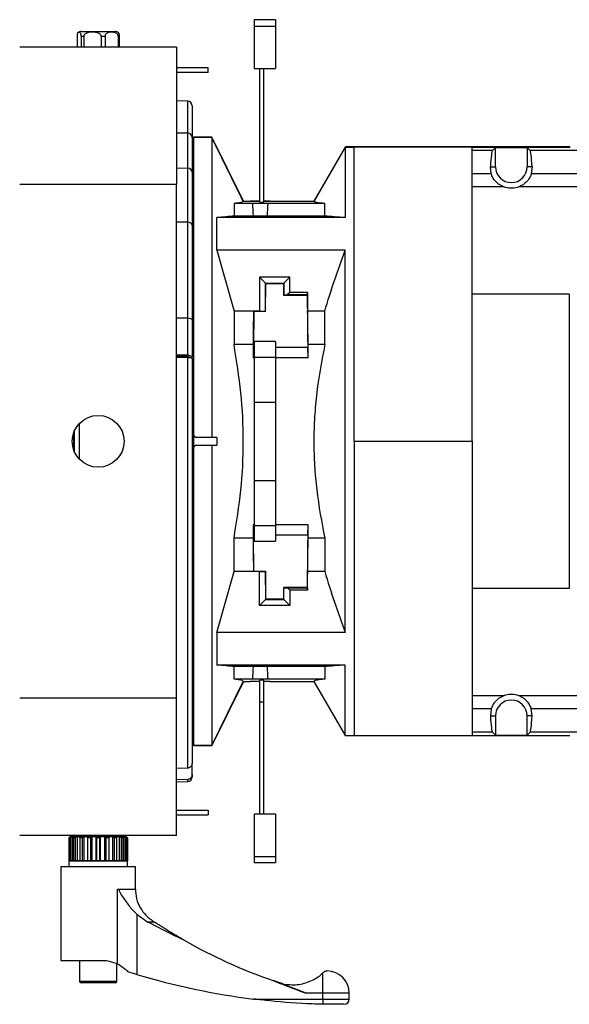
# Model space of a CAD drawing. Header units: millimetres. Extents: x 26 to 182, y 63 to 258.
# Tile 14 of 33: x 102 to 116, y 63 to 88. Entities that reach past the tile are written whole.
import ezdxf

# ---------------------------------------------------------------- set-up
doc = ezdxf.new("R2010")
doc.units = ezdxf.units.MM

msp = doc.modelspace()

# ---------------------------------------------------------------- linework, layer by layer
at = {"color": 7, "linetype": 'Continuous', "lineweight": 25}
for p, q in [((108.115, 88.339), (107.575, 88.339)), ((107.575, 88.339), (107.575, 88.176)), ((107.575, 88.176), (108.115, 88.176)), ((107.575, 88.176), (107.575, 87.097)), ((108.115, 88.339), (108.115, 88.176)), ((108.115, 88.176), (108.115, 87.097)), ((103.057, 87.922), (103.057, 87.642)), ((103.162, 87.922), (103.232, 87.922)), ((103.162, 87.922), (103.162, 87.642)), ((103.166, 88.042), (103.694, 88.042)), ((103.232, 87.922), (103.232, 87.642)), ((103.671, 87.922), (103.771, 87.922)), ((103.671, 87.922), (103.671, 87.642)), ((103.694, 88.042), (104.026, 88.042)), ((103.771, 87.922), (103.771, 87.642)), ((104.105, 87.922), (104.135, 87.922)), ((104.105, 87.922), (104.105, 87.642)), ((104.135, 87.922), (104.135, 87.642)), ((105.596, 87.642), (101.596, 87.642)), ((105.596, 87.642), (105.596, 84.142)), ((106.396, 87.112), (105.596, 87.112)), ((106.396, 86.992), (106.396, 87.112)), ((107.575, 87.097), (107.715, 87.097)), ((107.575, 87.097), (108.115, 87.097)), ((107.575, 87.097), (107.575, 87.097)), ((107.715, 83.689), (107.715, 87.097)), ((107.815, 87.097), (108.115, 87.097)), ((107.815, 83.689), (107.815, 87.097)), ((108.115, 87.097), (108.115, 87.097)), ((106.396, 86.992), (105.596, 86.992)), ((105.879, 86.261), (105.596, 86.267)), ((105.996, 86.141), (105.996, 85.336)), ((105.879, 84.55), (105.879, 85.444)), ((105.996, 85.336), (105.996, 84.451)), ((106.026, 85.346), (106.026, 85.339)), ((106.497, 85.346), (106.026, 85.346)), ((106.495, 85.339), (106.026, 85.339)), ((106.026, 85.339), (106.026, 77.748)), ((106.495, 85.339), (106.495, 77.698)), ((107.297, 83.716), (106.497, 85.346)), ((109.895, 85.092), (109.097, 83.716)), ((109.899, 85.096), (109.099, 83.716)), ((109.899, 85.096), (109.895, 85.092)), ((109.895, 85.089), (109.895, 83.296)), ((109.895, 85.089), (110.125, 85.089)), ((115.62, 85.096), (109.899, 85.096)), ((110.125, 77.592), (110.125, 85.089)), ((113.125, 85.003), (113.125, 85.087)), ((113.125, 85.087), (115.629, 85.087)), ((106.02, 84.996), (105.996, 84.996)), ((105.996, 84.989), (106.026, 84.989)), ((113.645, 85.003), (113.125, 85.003)), ((113.645, 85.003), (113.72, 85.078)), ((113.72, 84.592), (113.72, 85.078)), ((113.72, 85.078), (114.529, 85.078)), ((114.529, 85.078), (114.529, 84.592)), ((114.529, 85.078), (114.604, 85.003)), ((132.945, 85.003), (114.604, 85.003)), ((113.593, 84.592), (113.72, 84.592)), ((113.614, 84.41), (113.593, 84.592)), ((114.656, 84.592), (114.529, 84.592)), ((114.656, 84.592), (114.635, 84.41)), ((105.879, 84.55), (105.596, 84.556)), ((105.879, 83.175), (105.879, 84.55)), ((105.996, 84.451), (105.996, 83.102)), ((113.614, 84.41), (113.125, 84.41)), ((132.914, 84.41), (114.635, 84.41)), ((105.596, 84.142), (101.596, 84.142)), ((105.596, 71.042), (105.596, 84.142)), ((113.934, 84.077), (113.125, 84.077)), ((133.234, 84.077), (114.315, 84.077)), ((107.059, 83.653), (107.059, 83.333)), ((107.537, 83.653), (107.059, 83.653)), ((107.715, 83.707), (107.295, 83.707)), ((107.297, 83.716), (107.473, 83.716)), ((107.473, 83.707), (107.473, 83.716)), ((107.478, 83.712), (107.473, 83.716)), ((107.478, 83.707), (107.478, 83.712)), ((107.715, 83.712), (107.478, 83.712)), ((107.923, 83.658), (107.532, 83.658)), ((107.537, 83.653), (107.532, 83.658)), ((107.715, 83.689), (107.815, 83.689)), ((107.978, 83.712), (107.815, 83.712)), ((109.094, 83.707), (107.815, 83.707)), ((107.923, 83.658), (107.918, 83.653)), ((109.373, 83.653), (107.918, 83.653)), ((107.982, 83.716), (107.978, 83.712)), ((107.978, 83.712), (107.978, 83.707)), ((107.982, 83.716), (107.982, 83.707)), ((107.982, 83.716), (109.099, 83.716)), ((109.373, 83.333), (109.373, 83.653)), ((107.552, 83.333), (107.059, 83.333)), ((107.904, 83.333), (107.552, 83.333)), ((109.373, 83.333), (107.904, 83.333)), ((105.879, 83.175), (105.596, 83.179)), ((105.879, 80.729), (105.879, 83.175)), ((105.996, 83.102), (105.996, 80.685)), ((106.617, 82.462), (106.617, 83.296)), ((109.895, 83.296), (106.617, 83.296)), ((106.617, 82.462), (107.059, 80.912)), ((109.895, 82.462), (106.617, 82.462)), ((109.895, 72.723), (109.895, 82.462)), ((108.48, 81.778), (107.709, 81.778)), ((107.709, 81.778), (107.709, 80.913)), ((107.709, 81.778), (107.86, 81.627)), ((107.86, 80.907), (107.86, 81.627)), ((107.86, 81.627), (108.33, 81.627)), ((107.873, 81.614), (107.86, 81.627)), ((107.865, 80.902), (107.873, 81.614)), ((107.873, 81.614), (108.316, 81.614)), ((108.316, 81.614), (108.33, 81.627)), ((108.316, 81.614), (108.32, 81.317)), ((108.48, 81.778), (108.33, 81.627)), ((108.33, 81.627), (108.33, 81.327)), ((108.48, 81.383), (108.48, 81.778)), ((108.33, 81.327), (108.32, 81.317)), ((108.32, 81.317), (108.92, 81.317)), ((108.33, 81.327), (108.426, 81.331)), ((108.48, 81.383), (108.426, 81.331)), ((108.426, 81.331), (108.933, 81.331)), ((108.935, 81.383), (108.48, 81.383)), ((108.933, 81.331), (108.92, 81.317)), ((108.92, 81.317), (108.936, 79.984)), ((108.933, 81.331), (108.935, 81.383)), ((108.935, 81.383), (108.935, 80.912)), ((115.605, 81.342), (113.125, 81.342)), ((113.125, 77.592), (113.125, 81.342)), ((115.605, 81.342), (115.605, 73.842)), ((107.059, 80.912), (107.059, 80.063)), ((107.554, 80.912), (107.059, 80.912)), ((107.554, 80.912), (107.554, 80.913)), ((107.554, 80.913), (107.565, 80.902)), ((107.709, 80.913), (107.554, 80.913)), ((107.565, 80.902), (107.554, 79.984)), ((107.865, 80.902), (107.565, 80.902)), ((107.709, 80.913), (107.86, 80.907)), ((107.865, 80.902), (107.86, 80.907)), ((109.373, 80.912), (108.935, 80.912)), ((109.373, 80.063), (109.373, 80.912)), ((105.879, 80.729), (105.596, 80.731)), ((105.879, 79.799), (105.879, 80.729)), ((105.996, 80.685), (105.996, 79.744)), ((107.545, 80.063), (107.059, 80.063)), ((107.545, 80.063), (107.545, 79.717)), ((108.115, 80.137), (107.575, 80.137)), ((107.575, 80.137), (107.575, 79.74)), ((108.115, 80.137), (108.115, 79.74)), ((108.945, 79.717), (108.945, 80.063)), ((109.373, 80.063), (108.945, 80.063)), ((107.551, 79.984), (107.545, 79.717)), ((107.575, 79.984), (107.551, 79.984)), ((108.939, 79.984), (108.115, 79.984)), ((108.945, 79.717), (108.939, 79.984)), ((105.879, 79.731), (105.596, 79.727)), ((105.879, 69.267), (105.879, 79.731)), ((105.996, 79.705), (105.996, 79.744)), ((105.996, 79.705), (105.996, 69.383)), ((107.575, 79.717), (107.545, 79.717)), ((107.575, 79.74), (108.115, 79.74)), ((107.575, 79.74), (107.575, 78.587)), ((108.115, 79.74), (108.115, 78.587)), ((108.945, 79.717), (108.115, 79.717)), ((107.575, 78.587), (108.115, 78.587)), ((107.575, 78.587), (107.575, 76.597)), ((108.115, 78.587), (108.115, 76.597)), ((102.996, 77.317), (102.996, 77.867)), ((102.967, 77.742), (102.95, 77.725)), ((102.967, 77.79), (102.967, 77.748)), ((102.967, 77.748), (102.967, 77.742)), ((102.967, 77.742), (102.967, 77.442)), ((106.026, 77.742), (106.026, 77.748)), ((106.076, 77.692), (106.026, 77.742)), ((106.026, 77.742), (106.026, 77.442)), ((106.076, 77.698), (106.495, 77.698)), ((106.076, 77.698), (106.076, 77.692)), ((106.617, 77.692), (106.076, 77.692)), ((106.495, 77.698), (106.617, 77.692)), ((110.125, 77.592), (110.125, 70.092)), ((110.125, 77.592), (113.125, 77.592)), ((113.125, 77.592), (113.125, 73.842)), ((102.95, 77.459), (102.967, 77.442)), ((102.967, 77.442), (102.967, 77.436)), ((102.967, 77.436), (102.967, 77.394)), ((106.026, 77.442), (106.076, 77.492)), ((106.026, 77.436), (106.026, 77.442)), ((106.026, 77.436), (106.026, 69.842)), ((106.076, 77.492), (106.076, 77.486)), ((106.076, 77.492), (106.617, 77.492)), ((106.495, 77.486), (106.076, 77.486)), ((106.617, 77.492), (106.495, 77.486)), ((106.495, 77.486), (106.495, 69.842)), ((107.575, 76.597), (108.115, 76.597)), ((107.575, 76.597), (107.575, 75.444)), ((108.115, 76.597), (108.115, 75.444)), ((107.575, 75.467), (107.545, 75.467)), ((107.545, 75.467), (107.545, 75.121)), ((107.545, 75.467), (107.551, 75.2)), ((107.575, 75.444), (108.115, 75.444)), ((107.575, 75.444), (107.575, 75.047)), ((108.945, 75.467), (108.115, 75.467)), ((108.115, 75.444), (108.115, 75.047)), ((108.939, 75.2), (108.945, 75.467)), ((108.945, 75.121), (108.945, 75.467)), ((107.059, 74.272), (107.059, 75.121)), ((107.545, 75.121), (107.059, 75.121)), ((107.575, 75.2), (107.551, 75.2)), ((107.565, 74.282), (107.554, 75.2)), ((107.575, 75.047), (108.115, 75.047)), ((108.939, 75.2), (108.115, 75.2)), ((108.936, 75.2), (108.92, 73.867)), ((109.373, 75.121), (108.945, 75.121)), ((109.373, 75.121), (109.373, 74.272)), ((106.617, 72.723), (107.059, 74.272)), ((107.554, 74.272), (107.059, 74.272)), ((107.554, 74.272), (107.565, 74.282)), ((107.554, 74.272), (107.554, 74.272)), ((107.709, 74.272), (107.554, 74.272)), ((107.565, 74.282), (107.865, 74.282)), ((107.709, 74.272), (107.86, 74.277)), ((107.709, 73.406), (107.709, 74.272)), ((107.865, 74.282), (107.86, 74.277)), ((107.86, 74.277), (107.86, 73.557)), ((107.873, 73.57), (107.865, 74.282)), ((108.935, 73.802), (108.935, 74.272)), ((109.373, 74.272), (108.935, 74.272)), ((108.32, 73.867), (108.316, 73.57)), ((108.33, 73.857), (108.32, 73.867)), ((108.92, 73.867), (108.32, 73.867)), ((108.33, 73.557), (108.33, 73.857)), ((108.33, 73.857), (108.426, 73.854)), ((108.426, 73.854), (108.933, 73.854)), ((108.48, 73.802), (108.426, 73.854)), ((108.48, 73.802), (108.48, 73.406)), ((108.935, 73.802), (108.48, 73.802)), ((108.933, 73.854), (108.92, 73.867)), ((108.933, 73.854), (108.935, 73.802)), ((115.605, 73.842), (113.125, 73.842)), ((107.709, 73.406), (107.86, 73.557)), ((107.873, 73.57), (107.86, 73.557)), ((107.86, 73.557), (108.33, 73.557)), ((108.316, 73.57), (107.873, 73.57)), ((108.316, 73.57), (108.33, 73.557)), ((108.48, 73.406), (108.33, 73.557)), ((108.48, 73.406), (107.709, 73.406)), ((106.617, 72.723), (106.617, 71.888)), ((109.895, 72.723), (106.617, 72.723)), ((109.895, 71.888), (106.617, 71.888)), ((107.059, 71.531), (107.059, 71.851)), ((107.552, 71.851), (107.059, 71.851)), ((107.904, 71.851), (107.552, 71.851)), ((109.373, 71.851), (107.904, 71.851)), ((109.373, 71.851), (109.373, 71.531)), ((109.895, 70.092), (109.895, 71.888)), ((107.537, 71.531), (107.059, 71.531)), ((107.537, 71.531), (107.532, 71.526)), ((109.373, 71.531), (107.918, 71.531)), ((107.923, 71.526), (107.918, 71.531)), ((106.495, 69.842), (107.295, 71.472)), ((107.297, 71.468), (106.497, 69.838)), ((107.295, 71.472), (107.297, 71.468)), ((107.297, 71.468), (107.473, 71.468)), ((107.478, 71.472), (107.473, 71.468)), ((107.715, 71.472), (107.478, 71.472)), ((107.923, 71.526), (107.532, 71.526)), ((107.815, 71.508), (107.715, 71.508)), ((107.715, 70.945), (107.715, 71.508)), ((107.815, 70.945), (107.815, 71.508)), ((107.978, 71.472), (107.815, 71.472)), ((107.982, 71.468), (107.978, 71.472)), ((107.982, 71.468), (109.099, 71.468)), ((109.094, 71.474), (109.895, 70.092)), ((105.596, 71.042), (101.596, 71.042)), ((105.596, 67.542), (105.596, 71.042)), ((113.934, 71.107), (113.125, 71.107)), ((133.234, 71.107), (114.315, 71.107)), ((107.815, 70.945), (107.715, 70.945)), ((107.715, 68.087), (107.715, 70.945)), ((107.815, 68.087), (107.815, 70.945)), ((113.614, 70.774), (113.125, 70.774)), ((113.614, 70.774), (113.593, 70.592)), ((114.656, 70.592), (114.635, 70.774)), ((132.914, 70.774), (114.635, 70.774)), ((113.593, 70.592), (113.72, 70.592)), ((113.72, 70.592), (113.72, 70.106)), ((114.656, 70.592), (114.529, 70.592)), ((114.529, 70.106), (114.529, 70.592)), ((106.025, 70.192), (105.996, 70.192)), ((106.02, 70.188), (105.996, 70.188)), ((109.895, 70.092), (110.125, 70.092)), ((109.899, 70.088), (109.895, 70.092)), ((115.62, 70.088), (109.899, 70.088)), ((110.125, 70.092), (113.125, 70.092)), ((113.125, 70.181), (113.125, 70.092)), ((113.645, 70.181), (113.125, 70.181)), ((113.645, 70.181), (113.72, 70.106)), ((113.72, 70.106), (114.529, 70.106)), ((114.529, 70.106), (114.604, 70.181)), ((132.945, 70.181), (114.604, 70.181)), ((106.026, 69.842), (106.495, 69.842)), ((106.026, 69.842), (106.026, 69.838)), ((106.497, 69.838), (106.026, 69.838)), ((106.497, 69.838), (106.495, 69.842)), ((105.996, 69.099), (105.996, 69.383)), ((105.596, 69.258), (105.879, 69.266)), ((105.996, 69.099), (105.996, 69.043)), ((105.596, 68.975), (105.879, 68.98)), ((105.596, 68.917), (105.879, 68.923)), ((105.596, 68.192), (106.396, 68.192)), ((105.596, 68.072), (106.396, 68.072)), ((106.396, 68.192), (106.396, 68.072)), ((108.115, 68.087), (107.575, 68.087)), ((107.575, 68.087), (107.575, 67.009)), ((108.115, 68.087), (108.115, 67.009)), ((105.596, 67.542), (101.596, 67.542)), ((102.884, 67.522), (102.846, 67.485)), ((102.886, 67.522), (102.847, 67.485)), ((102.872, 67.485), (102.904, 67.522)), ((102.884, 67.522), (102.886, 67.522)), ((102.886, 67.522), (102.893, 67.522)), ((102.893, 67.522), (102.893, 67.509)), ((102.893, 67.522), (102.904, 67.522)), ((102.937, 67.522), (102.896, 67.485)), ((102.904, 67.522), (102.937, 67.522)), ((102.937, 67.522), (102.945, 67.522)), ((102.945, 67.522), (102.945, 66.903)), ((102.945, 67.522), (102.995, 67.522)), ((102.968, 67.485), (102.99, 67.522)), ((102.99, 67.522), (103.052, 67.522)), ((102.996, 67.542), (102.996, 67.522)), ((103.052, 67.522), (103.013, 67.485)), ((103.052, 67.522), (103.06, 67.522)), ((103.06, 67.522), (103.06, 66.903)), ((103.06, 67.522), (103.138, 67.522)), ((103.125, 67.485), (103.136, 67.522)), ((103.136, 67.522), (103.221, 67.522)), ((103.221, 67.522), (103.187, 67.485)), ((103.221, 67.522), (103.228, 67.522)), ((103.228, 67.522), (103.228, 66.903)), ((103.228, 67.522), (103.326, 67.522)), ((103.326, 67.522), (103.326, 66.903)), ((103.326, 67.522), (103.327, 67.522)), ((103.328, 67.485), (103.327, 67.522)), ((103.327, 67.522), (103.426, 67.522)), ((103.426, 67.522), (103.401, 67.485)), ((103.426, 67.522), (103.432, 67.522)), ((103.432, 67.522), (103.432, 66.903)), ((103.432, 67.522), (103.541, 67.522)), ((103.541, 67.522), (103.541, 66.903)), ((103.541, 67.522), (103.544, 67.522)), ((103.558, 67.485), (103.544, 67.522)), ((103.544, 67.522), (103.649, 67.522)), ((103.649, 67.522), (103.634, 67.485)), ((103.649, 67.522), (103.651, 67.522)), ((103.651, 67.522), (103.651, 66.903)), ((103.651, 67.522), (103.761, 67.522)), ((103.761, 67.522), (103.761, 66.903)), ((103.761, 67.522), (103.766, 67.522)), ((103.791, 67.485), (103.766, 67.522)), ((103.766, 67.522), (103.866, 67.522)), ((103.866, 67.522), (103.864, 67.485)), ((103.866, 67.522), (103.866, 66.903)), ((103.866, 67.522), (103.866, 67.522)), ((103.866, 67.522), (103.964, 67.522)), ((103.964, 67.522), (103.964, 66.903)), ((103.964, 67.522), (103.971, 67.522)), ((104.006, 67.485), (103.971, 67.522)), ((103.971, 67.522), (104.056, 67.522)), ((104.054, 67.522), (104.132, 67.522)), ((104.056, 67.522), (104.067, 67.485)), ((104.132, 67.522), (104.132, 66.903)), ((104.132, 67.522), (104.14, 67.522)), ((104.18, 67.485), (104.14, 67.522)), ((104.14, 67.522), (104.202, 67.522)), ((104.196, 67.522), (104.196, 67.542)), ((104.197, 67.522), (104.247, 67.522)), ((104.202, 67.522), (104.224, 67.485)), ((104.247, 67.522), (104.247, 66.903)), ((104.247, 67.522), (104.256, 67.522)), ((104.297, 67.485), (104.256, 67.522)), ((104.256, 67.522), (104.288, 67.522)), ((104.288, 67.522), (104.32, 67.485)), ((104.288, 67.522), (104.299, 67.522)), ((104.299, 67.522), (104.299, 67.509)), ((104.299, 67.522), (104.307, 67.522)), ((104.345, 67.485), (104.307, 67.522)), ((104.307, 67.522), (104.309, 67.522)), ((104.346, 67.485), (104.309, 67.522)), ((102.846, 67.485), (102.846, 66.903)), ((102.847, 67.485), (102.846, 67.485)), ((102.847, 67.485), (102.847, 66.903)), ((102.896, 67.485), (102.872, 67.485)), ((102.872, 67.485), (102.872, 66.903)), ((102.896, 67.485), (102.896, 66.903)), ((103.013, 67.485), (102.968, 67.485)), ((102.968, 67.485), (102.968, 66.903)), ((103.013, 67.485), (103.013, 66.903)), ((103.187, 67.485), (103.125, 67.485)), ((103.125, 67.485), (103.125, 66.903)), ((103.187, 67.485), (103.187, 66.903)), ((103.401, 67.485), (103.328, 67.485)), ((103.328, 67.485), (103.328, 66.903)), ((103.401, 67.485), (103.401, 66.903)), ((103.634, 67.485), (103.558, 67.485)), ((103.558, 67.485), (103.558, 66.903)), ((103.634, 67.485), (103.634, 66.903)), ((103.791, 67.485), (103.791, 66.903)), ((103.864, 67.485), (103.791, 67.485)), ((103.864, 67.485), (103.864, 66.903)), ((104.067, 67.485), (104.006, 67.485)), ((104.006, 67.485), (104.006, 66.903)), ((104.067, 67.485), (104.067, 66.903)), ((104.224, 67.485), (104.18, 67.485)), ((104.18, 67.485), (104.18, 66.903)), ((104.224, 67.485), (104.224, 66.903)), ((104.297, 67.485), (104.297, 66.903)), ((104.32, 67.485), (104.297, 67.485)), ((104.32, 67.485), (104.32, 66.903)), ((104.345, 67.485), (104.345, 66.903)), ((104.346, 67.485), (104.345, 67.485)), ((104.346, 66.903), (104.346, 67.485)), ((102.846, 66.903), (102.847, 66.903)), ((102.846, 66.901), (102.846, 66.742)), ((103.596, 66.901), (102.846, 66.901)), ((102.847, 66.903), (102.872, 66.903)), ((102.872, 66.903), (102.896, 66.903)), ((102.896, 66.903), (102.945, 66.903)), ((102.902, 66.903), (102.902, 66.901)), ((102.945, 66.903), (102.968, 66.903)), ((102.968, 66.903), (103.013, 66.903)), ((103.013, 66.903), (103.06, 66.903)), ((103.06, 66.903), (103.125, 66.903)), ((103.125, 66.903), (103.187, 66.903)), ((103.187, 66.903), (103.228, 66.903)), ((103.228, 66.903), (103.326, 66.903)), ((103.326, 66.903), (103.328, 66.903)), ((103.328, 66.903), (103.401, 66.903)), ((103.401, 66.903), (103.432, 66.903)), ((103.432, 66.903), (103.541, 66.903)), ((103.541, 66.903), (103.558, 66.903)), ((103.558, 66.903), (103.634, 66.903)), ((104.346, 66.901), (103.596, 66.901)), ((103.634, 66.903), (103.651, 66.903)), ((103.651, 66.903), (103.761, 66.903)), ((103.761, 66.903), (103.791, 66.903)), ((103.791, 66.903), (103.864, 66.903)), ((103.864, 66.903), (103.866, 66.903)), ((103.866, 66.903), (103.964, 66.903)), ((103.964, 66.903), (104.006, 66.903)), ((104.006, 66.903), (104.067, 66.903)), ((104.067, 66.903), (104.132, 66.903)), ((104.132, 66.903), (104.18, 66.903)), ((104.18, 66.903), (104.224, 66.903)), ((104.224, 66.903), (104.247, 66.903)), ((104.247, 66.903), (104.297, 66.903)), ((104.29, 66.901), (104.29, 66.903)), ((104.297, 66.903), (104.32, 66.903)), ((104.32, 66.903), (104.345, 66.903)), ((104.345, 66.903), (104.346, 66.903)), ((104.346, 66.742), (104.346, 66.901)), ((107.575, 67.009), (108.115, 67.009)), ((107.575, 67.009), (107.575, 66.845)), ((108.115, 66.845), (107.575, 66.845)), ((107.575, 66.845), (107.575, 66.845)), ((108.115, 66.845), (107.575, 66.845)), ((108.115, 67.009), (108.115, 66.845)), ((108.115, 66.845), (108.115, 66.845)), ((102.646, 66.742), (102.646, 64.355)), ((103.596, 66.742), (102.646, 66.742)), ((104.546, 66.742), (103.596, 66.742)), ((104.546, 66.172), (104.546, 66.742)), ((104.088, 64.272), (104.088, 66.18)), ((104.088, 66.18), (104.126, 66.18)), ((104.126, 66.18), (104.545, 66.18)), ((104.581, 65.539), (104.864, 65.34)), ((104.581, 65.539), (104.581, 64.005)), ((105.03, 65.34), (104.864, 65.34)), ((102.646, 64.355), (103.812, 64.355)), ((103.121, 64.355), (103.121, 63.83)), ((104.071, 63.83), (104.071, 64.283)), ((104.581, 64.005), (104.355, 64.074)), ((109.313, 64.038), (109.321, 64.048)), ((109.321, 63.525), (109.321, 64.048)), ((109.421, 64.092), (109.429, 64.092)), ((103.596, 63.792), (103.159, 63.792)), ((104.034, 63.792), (103.596, 63.792)), ((108.897, 63.525), (108.304, 63.752)), ((108.305, 63.765), (108.346, 63.752)), ((109.321, 63.525), (108.897, 63.525)), ((109.321, 63.377), (109.321, 63.525)), ((109.996, 63.525), (109.321, 63.525)), ((109.996, 63.377), (109.996, 63.525)), ((107.558, 63.377), (109.321, 63.377)), ((109.321, 63.377), (109.321, 63.243)), ((109.321, 63.377), (109.996, 63.377)), ((109.861, 63.242), (109.366, 63.242))]:
    msp.add_line(p, q, dxfattribs=at)
at = {"color": 1, "linetype": 'Continuous', "lineweight": 25}
for p, q in [((105.879, 85.444), (105.879, 86.261)), ((105.879, 85.444), (105.596, 85.45)), ((105.596, 79.795), (105.879, 79.799)), ((105.958, 79.764), (105.596, 79.758)), ((103.113, 78.042), (103.113, 77.142)), ((105.596, 69.259), (105.879, 69.267)), ((105.879, 68.923), (105.879, 68.98)), ((103.121, 63.83), (103.596, 63.83)), ((103.596, 63.83), (104.071, 63.83))]:
    msp.add_line(p, q, dxfattribs=at)
at = {"color": 7, "linetype": 'Continuous', "lineweight": 25, "flags": 128}
for points in [[(107.295, 83.707), (107.249, 83.802), (106.495, 85.339)], [(109.895, 85.089), (109.139, 83.785), (109.094, 83.707)], [(106.02, 70.188), (106.022, 70.19), (106.025, 70.192)], [(105.879, 69.266), (105.879, 69.266), (105.879, 69.267)]]:
    msp.add_lwpolyline(points, dxfattribs=at)
at = {"color": 7, "linetype": 'Continuous', "lineweight": 25}
msp.add_circle((103.596, 77.592), 0.66, dxfattribs=at)
for centre, radius, start, end in [((103.166, 87.922), 0.12, 90, 134.5559), ((104.026, 87.922), 0.12, 45.3104, 90), ((105.876, 86.141), 0.12, 0, 88.7), ((105.882, 85.33), 0.114, 2.8865, 91.4769), ((114.125, 84.592), 0.405, 180, 0), ((114.125, 70.592), 0.405, 0, 180), ((105.876, 69.043), 0.12, 271.3, 0), ((112.386, 76.443), 13.318, 240.2896, 251.0287), ((109.816, 81.454), 18.218, 253.2983, 262.878), ((109.429, 63.525), 0.567, 0, 90), ((103.159, 63.83), 0.0375, 180, 270), ((104.034, 63.83), 0.0375, 270, 0), ((109.861, 63.377), 0.135, 270, 0)]:
    msp.add_arc(centre, radius, start, end, dxfattribs=at)
for centre, major_axis, ratio, start_param, end_param in [((113.649, 77.592), (0, 7.413), 0.022693, 0.022689, 0.335372), ((114.601, 77.592), (0, 7.413), 0.022693, 5.947814, 6.260496), ((105.876, 84.451), (0.12, 0), 0.831362, 0, 1.548107), ((107.478, 77.592), (0, 6.6), 0.022693, 5.767218, 5.876124), ((107.978, 77.592), (0, 6.6), 0.022693, 0.407061, 0.515968), ((105.876, 83.102), (0.12, 0), 0.607729, 0, 1.548107), ((107.684, 77.592), (0, 6.6), 0.022693, 1.043695, 1.187061), ((108.806, 77.592), (0, 6.6), 0.022693, 5.096124, 5.23949), ((105.876, 80.685), (0.12, 0), 0.370283, 0, 1.548107), ((105.876, 79.741), (0.12, 0.003), 0.243147, 6.277497, 7.103064), ((102.987, 77.592), (7.75, 7.75), 0.011345, 1.562056, 1.564047), ((106.005, 77.592), (7.75, -7.75), 0.011345, 1.573085, 1.579537), ((102.987, 77.592), (7.75, -7.75), 0.011345, 4.719138, 4.72113), ((106.005, 77.592), (7.75, 7.75), 0.011345, 4.703648, 4.7101), ((107.684, 77.592), (0, 6.6), 0.022693, 1.954531, 2.097898), ((108.806, 77.592), (0, 6.6), 0.022693, 4.185288, 4.328654), ((107.478, 77.592), (0, 6.6), 0.022693, 3.548654, 3.65756), ((107.978, 77.592), (0, 6.6), 0.022693, 2.625625, 2.734531), ((113.649, 77.592), (0, 7.413), 0.022693, 2.806221, 3.118903), ((114.601, 77.592), (0, 7.413), 0.022693, 3.164282, 3.476964)]:
    msp.add_ellipse(centre, major_axis=major_axis, ratio=ratio, start_param=start_param, end_param=end_param, dxfattribs=at)
for points, knots in [([(103.162, 87.922), (103.162, 87.927), (103.161, 87.937), (103.159, 87.954), (103.155, 87.976), (103.144, 88.002), (103.128, 88.017), (103.105, 88.022), (103.085, 88.015), (103.069, 87.99), (103.061, 87.966), (103.058, 87.947), (103.057, 87.931), (103.057, 87.924), (103.057, 87.922)], [0, 0, 0, 0, 0.024883, 0.056547, 0.106024, 0.188441, 0.358287, 0.500138, 0.740916, 0.861643, 0.909911, 0.958586, 0.9915, 1, 1, 1, 1]), ([(103.671, 87.922), (103.67, 87.928), (103.669, 87.94), (103.658, 87.959), (103.635, 87.982), (103.57, 88.013), (103.461, 88.023), (103.356, 88.017), (103.287, 87.992), (103.259, 87.975), (103.241, 87.954), (103.233, 87.937), (103.232, 87.926), (103.232, 87.922)], [0, 0, 0, 0, 0.033368, 0.066612, 0.121624, 0.217639, 0.475938, 0.751229, 0.823901, 0.896956, 0.938267, 0.979939, 1, 1, 1, 1]), ([(104.105, 87.922), (104.105, 87.928), (104.104, 87.94), (104.096, 87.959), (104.078, 87.982), (104.028, 88.013), (103.946, 88.023), (103.865, 88.017), (103.813, 87.992), (103.792, 87.975), (103.778, 87.954), (103.772, 87.937), (103.771, 87.926), (103.771, 87.922)], [0, 0, 0, 0, 0.033369, 0.066612, 0.121624, 0.217639, 0.475939, 0.75123, 0.823902, 0.896956, 0.938267, 0.979939, 1, 1, 1, 1]), ([(104.11, 88.007), (104.111, 88.006), (104.116, 88.004), (104.124, 87.989), (104.131, 87.966), (104.134, 87.947), (104.135, 87.931), (104.135, 87.924), (104.135, 87.922)], [0, 0, 0, 0, 0.076318, 0.506734, 0.678816, 0.852352, 0.969695, 1, 1, 1, 1]), ([(113.125, 85.087), (112.889, 85.087), (112.417, 85.087), (111.71, 85.088), (110.945, 85.089), (110.417, 85.089), (110.125, 85.089)], [0, 0, 0, 0, 0.235829, 0.471657, 0.707486, 1, 1, 1, 1]), ([(113.125, 84.41), (113.125, 84.522), (113.125, 84.746), (113.125, 84.946), (113.125, 84.984), (113.125, 85.003)], [0, 0, 0, 0, 0.333333, 0.666667, 1, 1, 1, 1]), ([(113.125, 84.077), (113.125, 84.113), (113.125, 84.185), (113.125, 84.278), (113.125, 84.357), (113.125, 84.392), (113.125, 84.41)], [0, 0, 0, 0, 0.25, 0.5, 0.750001, 1, 1, 1, 1]), ([(113.934, 84.077), (113.888, 84.099), (113.795, 84.142), (113.696, 84.244), (113.637, 84.343), (113.622, 84.387), (113.614, 84.41)], [0, 0, 0, 0, 0.2563213, 0.5134395, 0.7564495, 1, 1, 1, 1]), ([(114.635, 84.41), (114.627, 84.385), (114.61, 84.335), (114.54, 84.227), (114.438, 84.132), (114.354, 84.094), (114.315, 84.077)], [0, 0, 0, 0, 0.268875, 0.538906, 0.78603, 1, 1, 1, 1]), ([(113.125, 81.342), (113.125, 81.653), (113.125, 82.275), (113.125, 83.196), (113.125, 83.783), (113.125, 84.077)], [0, 0, 0, 0, 0.333333, 0.666667, 1, 1, 1, 1]), ([(114.315, 84.077), (114.26, 84.062), (114.149, 84.032), (114.016, 84.049), (113.948, 84.072), (113.934, 84.077)], [0, 0, 0, 0, 0.441447, 0.883176, 1, 1, 1, 1]), ([(107.295, 83.707), (107.283, 83.698), (107.257, 83.68), (107.125, 83.662), (107.059, 83.653)], [0, 0, 0, 0, 0.497947, 1, 1, 1, 1]), ([(109.373, 83.653), (109.297, 83.662), (109.183, 83.675), (109.109, 83.693), (109.099, 83.703), (109.094, 83.707)], [0, 0, 0, 0, 0.4973243, 0.7486678, 1, 1, 1, 1]), ([(107.059, 83.333), (106.993, 83.327), (106.86, 83.314), (106.698, 83.302), (106.617, 83.296)], [0, 0, 0, 0, 0.49965, 1, 1, 1, 1]), ([(109.895, 83.296), (109.799, 83.302), (109.609, 83.314), (109.452, 83.327), (109.373, 83.333)], [0, 0, 0, 0, 0.499602, 1, 1, 1, 1]), ([(109.373, 80.912), (109.452, 81.173), (109.612, 81.694), (109.8, 82.206), (109.895, 82.462)], [0, 0, 0, 0, 0.49961, 1, 1, 1, 1]), ([(107.059, 75.121), (107.125, 75.529), (107.257, 76.347), (107.313, 77.589), (107.257, 78.834), (107.125, 79.652), (107.059, 80.063)], [0, 0, 0, 0, 0.249008, 0.500004, 0.748911, 1, 1, 1, 1]), ([(109.373, 80.063), (109.295, 79.657), (109.178, 79.046), (109.108, 78.218), (109.088, 77.594), (109.107, 76.973), (109.177, 76.145), (109.294, 75.532), (109.373, 75.121)], [0, 0, 0, 0, 0.248575, 0.374289, 0.499997, 0.624263, 0.748534, 1, 1, 1, 1]), ([(105.879, 79.799), (105.879, 79.799), (105.889, 79.795), (105.909, 79.784), (105.936, 79.771), (105.951, 79.766), (105.958, 79.764)], [0, 0, 0, 0, 0.007562, 0.355059, 0.745971, 1, 1, 1, 1]), ([(105.879, 79.731), (105.892, 79.731), (105.919, 79.731), (105.955, 79.727), (105.981, 79.72), (105.994, 79.712), (105.996, 79.707), (105.996, 79.705)], [0, 0, 0, 0, 0.217909, 0.435821, 0.653714, 0.871562, 1, 1, 1, 1]), ([(106.617, 77.692), (106.617, 77.642), (106.617, 77.575), (106.617, 77.509), (106.617, 77.492)], [0, 0, 0, 0, 0.749956, 1, 1, 1, 1]), ([(109.373, 74.272), (109.452, 74.012), (109.612, 73.49), (109.8, 72.979), (109.895, 72.723)], [0, 0, 0, 0, 0.49961, 1, 1, 1, 1]), ([(113.125, 73.842), (113.125, 73.531), (113.125, 72.909), (113.125, 71.988), (113.125, 71.401), (113.125, 71.107)], [0, 0, 0, 0, 0.333333, 0.666667, 1, 1, 1, 1]), ([(107.059, 71.851), (106.993, 71.857), (106.86, 71.87), (106.698, 71.882), (106.617, 71.888)], [0, 0, 0, 0, 0.49965, 1, 1, 1, 1]), ([(109.895, 71.888), (109.799, 71.882), (109.609, 71.87), (109.452, 71.857), (109.373, 71.851)], [0, 0, 0, 0, 0.499602, 1, 1, 1, 1]), ([(107.295, 71.472), (107.287, 71.482), (107.273, 71.502), (107.131, 71.521), (107.059, 71.531)], [0, 0, 0, 0, 0.497531, 1, 1, 1, 1]), ([(109.373, 71.531), (109.329, 71.527), (109.242, 71.517), (109.154, 71.502), (109.098, 71.487), (109.096, 71.477), (109.095, 71.472)], [0, 0, 0, 0, 0.2484458, 0.4968665, 0.7484428, 1, 1, 1, 1]), ([(113.125, 71.107), (113.125, 71.071), (113.125, 70.999), (113.125, 70.906), (113.125, 70.827), (113.125, 70.792), (113.125, 70.774)], [0, 0, 0, 0, 0.25, 0.500001, 0.75, 1, 1, 1, 1]), ([(113.934, 71.107), (113.888, 71.086), (113.795, 71.042), (113.696, 70.94), (113.637, 70.841), (113.622, 70.797), (113.614, 70.774)], [0, 0, 0, 0, 0.256322, 0.51344, 0.75645, 1, 1, 1, 1]), ([(114.315, 71.107), (114.26, 71.122), (114.149, 71.153), (114.016, 71.136), (113.948, 71.112), (113.934, 71.107)], [0, 0, 0, 0, 0.441447, 0.883176, 1, 1, 1, 1]), ([(114.635, 70.774), (114.627, 70.799), (114.61, 70.85), (114.54, 70.957), (114.438, 71.052), (114.354, 71.09), (114.315, 71.107)], [0, 0, 0, 0, 0.268875, 0.538906, 0.78603, 1, 1, 1, 1]), ([(113.125, 70.774), (113.125, 70.662), (113.125, 70.438), (113.125, 70.238), (113.125, 70.2), (113.125, 70.181)], [0, 0, 0, 0, 0.3333333, 0.6666666, 1, 1, 1, 1]), ([(105.879, 69.267), (105.892, 69.268), (105.919, 69.272), (105.955, 69.293), (105.981, 69.323), (105.994, 69.355), (105.996, 69.375), (105.996, 69.383)], [0, 0, 0, 0, 0.217899, 0.435803, 0.653697, 0.87155, 1, 1, 1, 1]), ([(105.879, 68.98), (105.892, 68.982), (105.919, 68.985), (105.955, 69.006), (105.981, 69.037), (105.994, 69.07), (105.996, 69.091), (105.996, 69.099)], [0, 0, 0, 0, 0.2179046, 0.4358077, 0.6536862, 0.8715131, 1, 1, 1, 1]), ([(104.126, 66.18), (104.129, 66.165), (104.139, 66.099), (104.235, 65.964), (104.369, 65.756), (104.509, 65.612), (104.581, 65.539)], [0, 0, 0, 0, 0.054749, 0.251244, 0.62091, 1, 1, 1, 1]), ([(104.545, 66.18), (104.551, 66.097), (104.564, 65.928), (104.662, 65.7), (104.813, 65.49), (104.953, 65.393), (105.03, 65.34)], [0, 0, 0, 0, 0.242939, 0.499876, 0.726354, 1, 1, 1, 1]), ([(104.864, 65.34), (104.951, 65.297), (105.257, 65.141), (105.565, 64.986), (105.785, 64.875)], [0, 0, 0, 0, 0.281553, 1, 1, 1, 1]), ([(105.785, 64.875), (105.651, 64.954), (105.434, 65.08), (105.195, 65.232), (105.074, 65.311), (105.039, 65.334), (105.03, 65.34)], [0, 0, 0, 0, 0.472499, 0.763877, 0.936564, 1, 1, 1, 1]), ([(103.812, 64.355), (103.893, 64.338), (103.991, 64.318), (104.074, 64.279), (104.088, 64.272)], [0, 0, 0, 0, 0.828481, 1, 1, 1, 1]), ([(104.088, 64.272), (104.154, 64.236), (104.249, 64.183), (104.33, 64.1), (104.355, 64.074)], [0, 0, 0, 0, 0.6910293, 1, 1, 1, 1]), ([(109.253, 63.977), (109.272, 63.995), (109.297, 64.016), (109.31, 64.034), (109.313, 64.038)], [0, 0, 0, 0, 0.822224, 1, 1, 1, 1]), ([(109.321, 64.048), (109.347, 64.066), (109.381, 64.09), (109.411, 64.092), (109.418, 64.092), (109.42, 64.092), (109.421, 64.092), (109.421, 64.092)], [0, 0, 0, 0, 0.653402, 0.86844, 0.954459, 0.988451, 1, 1, 1, 1]), ([(108.306, 63.765), (108.303, 63.766), (108.285, 63.771), (108.188, 63.803), (108.088, 63.837), (108.056, 63.848)], [0, 0, 0, 0, 0.130157, 0.720871, 1, 1, 1, 1]), ([(108.056, 63.848), (108.137, 63.816), (108.415, 63.704), (108.697, 63.6), (108.897, 63.525)], [0, 0, 0, 0, 0.287938, 1, 1, 1, 1]), ([(108.346, 63.752), (108.469, 63.743), (108.654, 63.729), (108.893, 63.787), (109.086, 63.863), (109.192, 63.936), (109.253, 63.977)], [0, 0, 0, 0, 0.370899, 0.554066, 0.743867, 1, 1, 1, 1]), ([(109.321, 63.243), (109.232, 63.246), (108.785, 63.26), (108.195, 63.302), (107.697, 63.361), (107.558, 63.377)], [0, 0, 0, 0, 0.152637, 0.762, 1, 1, 1, 1]), ([(109.366, 63.242), (109.366, 63.242), (109.366, 63.242), (109.364, 63.242), (109.357, 63.242), (109.342, 63.243), (109.329, 63.243), (109.321, 63.243)], [0, 0, 0, 0, 0.028929, 0.068204, 0.169726, 0.547412, 1, 1, 1, 1])]:
    msp.add_open_spline(points, degree=3, knots=knots, dxfattribs=at)

doc.saveas('drawing.dxf')
